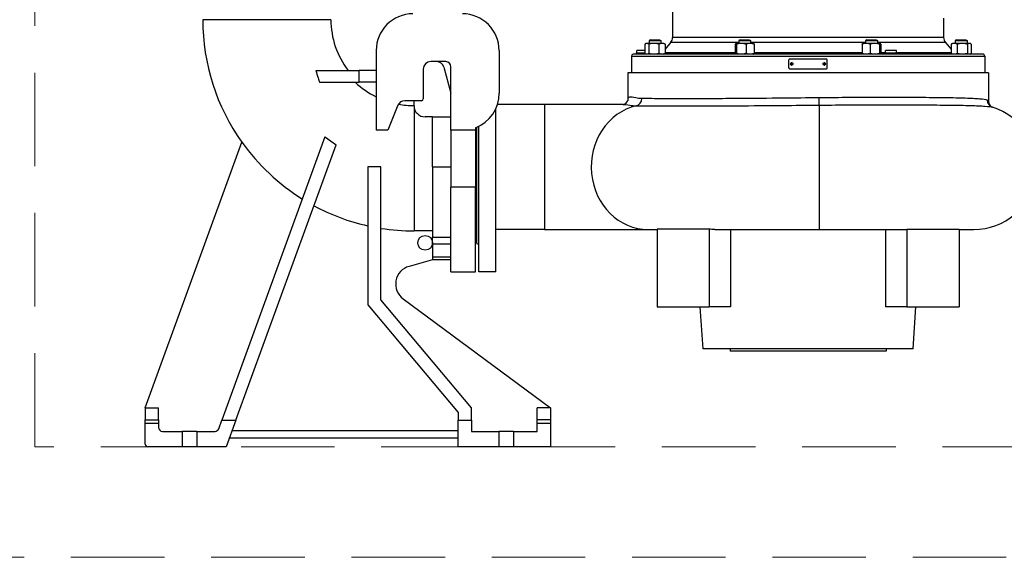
# Model space of a CAD drawing. Header units: millimetres. Extents: x -3789 to 8091, y -6405 to 1995.
# Tile 31 of 48: x 1161 to 2498, y -1287 to -557. Entities that reach past the tile are written whole.
import ezdxf

# ---------------------------------------------------------------- set-up
doc = ezdxf.new("R2010")
doc.units = ezdxf.units.MM
doc.header["$LTSCALE"] = 20
doc.linetypes.add('HIDDEN', pattern=[9.525, 6.35, -3.175])
doc.layers.add('01-LINIE-025', color=1, linetype='CONTINUOUS')
doc.layers.add('02-LINIE-035', color=2, linetype='CONTINUOUS')
doc.layers.add('03-LINIE-050', color=3, linetype='CONTINUOUS', lineweight=13)

# ---------------------------------------------------------------- blocks, each defined once
blk = doc.blocks.new('A$Ce4b8372e')
at = {"layer": '03-LINIE-050', "linetype": 'HIDDEN'}
for p, q in [((741, -764), (741, 0)), ((2291, -764), (741, -764)), ((2441, -914), (591, -914))]:
    blk.add_line(p, q, dxfattribs=at)

msp = doc.modelspace()

# ---------------------------------------------------------------- linework, layer by layer
at = {"layer": '02-LINIE-035'}
for p, q in [((2047.8, -510.2), (2047.8, -581.2)), ((1583.8, -556.9), (1409.8, -556.9)), ((2415.8, -554.7), (2415.8, -581.2)), ((2017.6, -584.2), (2015.9, -585.2)), ((2015.9, -585.2), (2031.9, -585.2)), ((2015.9, -585.2), (2015.9, -589.1)), ((2017.6, -584.2), (2030.2, -584.2)), ((2030.2, -584.2), (2031.9, -585.2)), ((2031.9, -585.2), (2031.9, -589.1)), ((2045.4, -587.6), (2037.6, -596.9)), ((2045.4, -587.6), (2137.7, -587.6)), ((2415.8, -581.2), (2047.8, -581.2)), ((2139.4, -584.2), (2137.7, -585.2)), ((2137.7, -585.2), (2153.7, -585.2)), ((2137.7, -585.2), (2137.7, -589.1)), ((2139.4, -584.2), (2151.9, -584.2)), ((2151.9, -584.2), (2153.7, -585.2)), ((2153.7, -585.2), (2153.7, -589.1)), ((2153.7, -587.6), (2309.9, -587.6)), ((2311.6, -584.2), (2309.9, -585.2)), ((2309.9, -585.2), (2325.9, -585.2)), ((2309.9, -585.2), (2309.9, -589.1)), ((2311.6, -584.2), (2324.2, -584.2)), ((2324.2, -584.2), (2325.9, -585.2)), ((2325.9, -585.2), (2325.9, -589.1)), ((2325.9, -587.6), (2418.1, -587.6)), ((2418.1, -587.6), (2425.9, -596.9)), ((2433.4, -584.2), (2431.7, -585.2)), ((2431.7, -585.2), (2447.7, -585.2)), ((2431.7, -585.2), (2431.7, -589.1)), ((2433.4, -584.2), (2445.9, -584.2)), ((2445.9, -584.2), (2447.7, -585.2)), ((2447.7, -585.2), (2447.7, -589.1)), ((1645.3, -598.9), (1645.3, -706.9)), ((1812.3, -598.9), (1812.3, -656.9)), ((2010.2, -598.9), (1999.3, -598.9)), ((1999.3, -602.1), (1999.3, -598.9)), ((2010.2, -590.2), (2010.2, -602.9)), ((2011.9, -589.1), (2010.9, -589.7)), ((2012.8, -589.1), (2011.9, -589.1)), ((2022.3, -589.1), (2012.8, -589.1)), ((2015.5, -590.2), (2015.5, -602.9)), ((2033.4, -589.1), (2022.3, -589.1)), ((2029.2, -590.2), (2029.2, -602.9)), ((2035.9, -589.1), (2033.4, -589.1)), ((2035.9, -589.1), (2036.9, -589.7)), ((2037.6, -590.2), (2037.6, -602.9)), ((2132.9, -590.2), (2132.9, -602.9)), ((2133.7, -589.1), (2133.6, -589.2)), ((2133.8, -589.1), (2133.7, -589.1)), ((2141.1, -589.1), (2133.8, -589.1)), ((2134.7, -590.2), (2134.7, -602.9)), ((2153, -589.1), (2141.1, -589.1)), ((2147.5, -590.2), (2147.5, -602.9)), ((2157.7, -589.1), (2153, -589.1)), ((2157.7, -589.1), (2157.8, -589.2)), ((2158.5, -590.2), (2158.5, -602.9)), ((2305.1, -590.2), (2305.1, -602.9)), ((2305.9, -589.1), (2305.8, -589.2)), ((2310.6, -589.1), (2305.9, -589.1)), ((2322.5, -589.1), (2310.6, -589.1)), ((2316.1, -590.2), (2316.1, -602.9)), ((2329.8, -589.1), (2322.5, -589.1)), ((2328.9, -590.2), (2328.9, -602.9)), ((2329.9, -589.1), (2329.8, -589.1)), ((2329.9, -589.1), (2330, -589.2)), ((2330.7, -590.2), (2330.7, -602.9)), ((2351.8, -598.9), (2336.8, -598.9)), ((2336.8, -602.1), (2336.8, -598.9)), ((2351.8, -602.1), (2351.8, -598.9)), ((2425.9, -590.2), (2425.9, -602.9)), ((2427.7, -589.1), (2426.7, -589.7)), ((2430.1, -589.1), (2427.7, -589.1)), ((2441.2, -589.1), (2430.1, -589.1)), ((2434.3, -590.2), (2434.3, -602.9)), ((2450.7, -589.1), (2441.2, -589.1)), ((2448.1, -590.2), (2448.1, -602.9)), ((2451.7, -589.1), (2450.7, -589.1)), ((2451.7, -589.1), (2452.7, -589.7)), ((2453.4, -590.2), (2453.4, -602.9)), ((1739.8, -613.9), (1719.3, -613.9)), ((1731.5, -613.9), (1731.6, -614.8)), ((1991.8, -606.4), (2471.8, -606.4)), ((1991.8, -606.4), (1991.8, -628.9)), ((2469.3, -603.9), (1994.3, -603.9)), ((1998.8, -602.1), (2010.2, -602.1)), ((1998.8, -603.9), (1998.8, -602.1)), ((2011.9, -603.9), (2010.9, -603.4)), ((2035.9, -603.9), (2036.9, -603.4)), ((2132.9, -602.1), (2037.6, -602.1)), ((2133.7, -603.9), (2133.6, -603.9)), ((2157.7, -603.9), (2157.8, -603.9)), ((2305.1, -602.1), (2158.5, -602.1)), ((2205.7, -622.5), (2205.7, -611.5)), ((2256.7, -610.5), (2206.7, -610.5)), ((2257.7, -622.5), (2257.7, -611.5)), ((2305.9, -603.9), (2305.8, -603.9)), ((2329.9, -603.9), (2330, -603.9)), ((2336.3, -602.1), (2330.7, -602.1)), ((2336.3, -602.1), (2352.3, -602.1)), ((2336.3, -603.9), (2336.3, -602.1)), ((2425.9, -602.1), (2352.3, -602.1)), ((2352.3, -603.9), (2352.3, -602.1)), ((2427.7, -603.9), (2426.7, -603.4)), ((2451.7, -603.9), (2452.7, -603.4)), ((2471.8, -606.4), (2471.8, -628.9)), ((1563.5, -625.9), (1622.2, -625.9)), ((1645.3, -625.9), (1622.2, -625.9)), ((1622.2, -641.9), (1622.2, -625.9)), ((1709.3, -623.9), (1709.3, -664.4)), ((1737.2, -621.3), (1746.8, -656.9)), ((1746.8, -706.9), (1746.8, -620.9)), ((2206.7, -623.5), (2256.7, -623.5)), ((2476.8, -628.9), (1986.8, -628.9)), ((1986.8, -628.9), (1986.8, -666.7)), ((2476.8, -628.9), (2476.8, -667.4)), ((1568.2, -641.9), (1622.2, -641.9)), ((1645.3, -641.9), (1622.2, -641.9)), ((1706.8, -666.9), (1684.1, -666.9)), ((1696.8, -673.9), (1696.8, -666.9)), ((1674.8, -673.2), (1661.3, -706.9)), ((1696.8, -673.9), (1696.8, -843.8)), ((1807.8, -899.4), (1807.8, -677.7)), ((1873.7, -671.9), (1810, -671.9)), ((1873.7, -671.9), (1873.7, -841.9)), ((1980.4, -671.9), (1873.7, -671.9)), ((2246.8, -672.9), (2246.8, -841.9)), ((1721.8, -688.9), (1711.8, -688.9)), ((1721.8, -756.9), (1721.8, -688.9)), ((1721.8, -688.9), (1746.8, -688.9)), ((1661.3, -706.9), (1645.3, -706.9)), ((1746.8, -706.9), (1746.8, -784.3)), ((1780.3, -706.9), (1746.8, -706.9)), ((1780.3, -703.6), (1780.3, -706.9)), ((1780.3, -706.9), (1780.3, -784.3)), ((1781.8, -860.7), (1781.8, -703)), ((1784.8, -899.4), (1784.8, -701.6)), ((1575.8, -716.2), (1435.7, -1100.9)), ((1331.8, -1083.9), (1463.1, -723.2)), ((1454.9, -1100.9), (1591.1, -726.7)), ((1651.8, -756.9), (1633.8, -756.9)), ((1633.8, -756.9), (1633.8, -943.9)), ((1651.8, -937.3), (1651.8, -756.9)), ((1721.8, -756.9), (1721.8, -852.9)), ((1721.8, -756.9), (1746.8, -756.9)), ((1746.8, -899.4), (1746.8, -784.3)), ((1780.3, -784.3), (1746.8, -784.3)), ((1780.3, -899.4), (1780.3, -784.3)), ((1873.7, -841.9), (1807.8, -841.9)), ((1873.7, -841.9), (2014.7, -841.9)), ((2014.7, -841.9), (2026.8, -841.9)), ((2026.8, -841.2), (2026.8, -946.9)), ((2097.5, -841.2), (2097.5, -946.9)), ((2105.3, -841.9), (2246.8, -841.9)), ((2126.6, -841.9), (2126.6, -946.9)), ((2246.8, -841.9), (2364.8, -841.9)), ((2337, -841.9), (2337, -946.9)), ((2366, -841.9), (2366, -946.9)), ((2436.7, -841.7), (2436.7, -946.9)), ((2436.7, -841.9), (2456.8, -841.9)), ((1721.8, -843.8), (1696.8, -843.8)), ((1746.8, -852.9), (1721.8, -852.9)), ((1721.8, -861.5), (1721.8, -852.9)), ((1721.8, -861.5), (1746.8, -861.5)), ((1721.8, -861.5), (1721.8, -878.9)), ((1781.8, -860.7), (1784.8, -862.4)), ((1721.8, -878.9), (1746.8, -878.9)), ((1721.8, -878.9), (1721.8, -882.8)), ((1721.8, -882.9), (1690, -891.9)), ((1721.8, -882.8), (1721.8, -882.9)), ((1746.8, -882.9), (1721.8, -882.9)), ((1746.8, -899.4), (1780.3, -899.4)), ((1807.8, -899.4), (1784.8, -899.4)), ((1633.8, -943.9), (1756.8, -1090.5)), ((1774.8, -1083.9), (1651.8, -937.3)), ((1681.9, -936), (1881.8, -1083.9)), ((2026.8, -946.9), (2097.5, -946.9)), ((2089.3, -1003.9), (2085.2, -946.9)), ((2126.6, -946.9), (2097.5, -946.9)), ((2366, -946.9), (2337, -946.9)), ((2366, -946.9), (2436.7, -946.9)), ((2374.3, -1003.9), (2378.3, -946.9)), ((2374.3, -1003.9), (2089.3, -1003.9)), ((2125.8, -1003.9), (2125.8, -1006.9)), ((2337.8, -1006.9), (2125.8, -1006.9)), ((2337.8, -1003.9), (2337.8, -1006.9)), ((1331.8, -1083.9), (1331.8, -1100.4)), ((1331.8, -1083.9), (1349.8, -1083.9)), ((1349.8, -1100.4), (1349.8, -1083.9)), ((1756.8, -1090.5), (1756.8, -1100.9)), ((1774.8, -1100.9), (1774.8, -1083.9)), ((1881.8, -1083.9), (1863.8, -1083.9)), ((1863.8, -1100.4), (1863.8, -1083.9)), ((1881.8, -1083.9), (1881.8, -1100.4)), ((1331.8, -1105.3), (1331.8, -1100.4)), ((1331.8, -1100.4), (1349.8, -1100.4)), ((1331.8, -1133.3), (1331.8, -1105.3)), ((1349.8, -1105.3), (1331.8, -1105.3)), ((1349.8, -1100.4), (1349.8, -1105.3)), ((1349.8, -1105.3), (1349.8, -1110.5)), ((1431.6, -1112.4), (1435.7, -1100.9)), ((1435.7, -1100.9), (1454.9, -1100.9)), ((1454.9, -1100.9), (1441.8, -1136.9)), ((1756.8, -1100.9), (1774.8, -1100.9)), ((1756.8, -1136.9), (1756.8, -1100.9)), ((1774.8, -1100.9), (1774.8, -1115.9)), ((1863.8, -1105.3), (1863.8, -1100.4)), ((1881.8, -1100.4), (1863.8, -1100.4)), ((1881.8, -1105.3), (1863.8, -1105.3)), ((1863.8, -1115.9), (1863.8, -1105.3)), ((1881.8, -1100.4), (1881.8, -1105.3)), ((1881.8, -1105.3), (1881.8, -1136.9)), ((1355.2, -1115.9), (1381.8, -1115.9)), ((1381.8, -1115.9), (1381.8, -1136.9)), ((1401.8, -1115.9), (1381.8, -1115.9)), ((1401.8, -1115.9), (1426.5, -1115.9)), ((1401.8, -1115.9), (1401.8, -1136.9)), ((1449.8, -1114.9), (1756.8, -1114.9)), ((1774.8, -1115.9), (1811.8, -1115.9)), ((1831.8, -1115.9), (1811.8, -1115.9)), ((1811.8, -1115.9), (1811.8, -1136.9)), ((1831.8, -1115.9), (1863.8, -1115.9)), ((1831.8, -1115.9), (1831.8, -1136.9)), ((1446.2, -1124.9), (1756.8, -1124.9)), ((1381.8, -1136.9), (1335.4, -1136.9)), ((1401.8, -1136.9), (1381.8, -1136.9)), ((1441.8, -1136.9), (1401.8, -1136.9)), ((1811.8, -1136.9), (1756.8, -1136.9)), ((1831.8, -1136.9), (1811.8, -1136.9)), ((1881.8, -1136.9), (1831.8, -1136.9))]:
    msp.add_line(p, q, dxfattribs=at)
msp.add_circle((1711.8, -859.9), 10, dxfattribs=at)
for centre, radius, start, end in [((1696.8, -556.9), 287, 180, 215.4553), ((1696.8, -556.9), 113, 180, 217.6343), ((1695.3, -598.9), 50, 90, 180), ((1762.3, -598.9), 50, 0, 90), ((2037.8, -581.2), 10, 320, 0), ((2425.8, -581.2), 10, 180, 220), ((1719.3, -623.9), 10, 90, 180), ((1727.6, -623.9), 10, 15, 90), ((1739.8, -620.9), 7, 0, 90), ((1994.3, -606.4), 2.5, 90, 180), ((2469.3, -606.4), 2.5, 0, 90), ((1696.8, -556.9), 116.7, 226.7654, 243.8056), ((1684.1, -676.9), 10, 90, 158.1986), ((1706.8, -664.4), 2.5, 270, 0), ((1762.3, -656.9), 50, 291.1002, 0), ((1696.8, -556.9), 116.7, 259.5187, 270), ((1711.8, -673.9), 15, 180, 270), ((2456.8, -756.9), 85, 270, 72.7136), ((1696.8, -556.9), 200, 232.7675, 238.0973), ((1696.8, -556.9), 286.9, 215.4355, 238.0798), ((1696.8, -556.9), 286.9, 241.7322, 257.3132), ((1696.8, -556.9), 286.9, 260.9746, 270), ((1696.8, -915.9), 25, 105.7066, 233.4987), ((1355.2, -1110.5), 5.4, 180, 270), ((1426.5, -1110.5), 5.4, 270, 340), ((1335.4, -1133.3), 3.6, 180, 270)]:
    msp.add_arc(centre, radius, start, end, dxfattribs=at)
for centre, major_axis, ratio, start_param, end_param in [((2210.4, -616.9), (0, -1.53), 0.995802, 3.323423, 6.101355), ((2253.2, -616.9), (0, -1.53), 0.995802, 0.18183, 2.959762), ((1996.8, -664), (-0.16, -10), 0.921666, 0.224172, 1.585517), ((2246.8, -663.1), (0.09, -10), 0.058821, 4.711851, 6.129063), ((2485, -666.2), (-2.97, -9.55), 0.992391, 5.011934, 6.283185), ((2014.7, -756.9), (0, -85), 0.909988, 3.351134, 6.283185), ((2364.8, -753.9), (0, -88.1), 0.707107, 6.283181, 6.303075)]:
    msp.add_ellipse(centre, major_axis=major_axis, ratio=ratio, start_param=start_param, end_param=end_param, dxfattribs=at)
for points, weights in [([(2012.8, -589.1), (2011.6, -589.1), (2010.2, -590.2)], [2.14026679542, 2.14026679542, 1.98660255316]), ([(2015.5, -590.2), (2014, -589.1), (2012.8, -589.1)], [1.98660255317, 2.14026679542, 2.14026679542]), ([(2022.3, -589.1), (2019.1, -589.1), (2015.5, -590.2)], [2.14026679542, 2.14026679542, 1.98660255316]), ([(2029.2, -590.2), (2025.5, -589.1), (2022.3, -589.1)], [1.98660255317, 2.14026679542, 2.14026679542]), ([(2033.4, -589.1), (2031.5, -589.1), (2029.2, -590.2)], [2.14026679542, 2.14026679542, 1.98660255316]), ([(2037.6, -590.2), (2035.4, -589.1), (2033.4, -589.1)], [1.98660255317, 2.14026679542, 2.14026679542]), ([(2036.9, -589.7), (2037.3, -589.9), (2037.6, -590.2)], [2.05598370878, 2.02646303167, 1.98660255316]), ([(2133.8, -589.1), (2133.4, -589.1), (2132.9, -590.2)], [2.14026679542, 2.14026679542, 1.98660255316]), ([(2134.7, -590.2), (2134.2, -589.1), (2133.8, -589.1)], [1.98660255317, 2.14026679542, 2.14026679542]), ([(2141.1, -589.1), (2138.1, -589.1), (2134.7, -590.2)], [2.14026679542, 2.14026679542, 1.98660255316]), ([(2147.5, -590.2), (2144, -589.1), (2141.1, -589.1)], [1.98660255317, 2.14026679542, 2.14026679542]), ([(2153, -589.1), (2150.4, -589.1), (2147.5, -590.2)], [2.14026679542, 2.14026679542, 1.98660255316]), ([(2158.5, -590.2), (2155.5, -589.1), (2153, -589.1)], [1.98660255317, 2.14026679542, 2.14026679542]), ([(2157.8, -589.2), (2158.1, -589.4), (2158.5, -590.2)], [2.13119905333, 2.10293868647, 1.98660255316]), ([(2310.6, -589.1), (2308, -589.1), (2305.1, -590.2)], [2.14026679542, 2.14026679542, 1.98660255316]), ([(2305.1, -590.2), (2305.5, -589.4), (2305.8, -589.2)], [1.98660255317, 2.10241879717, 2.13094471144]), ([(2316.1, -590.2), (2313.1, -589.1), (2310.6, -589.1)], [1.98660255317, 2.14026679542, 2.14026679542]), ([(2322.5, -589.1), (2319.5, -589.1), (2316.1, -590.2)], [2.14026679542, 2.14026679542, 1.98660255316]), ([(2328.9, -590.2), (2325.4, -589.1), (2322.5, -589.1)], [1.98660255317, 2.14026679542, 2.14026679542]), ([(2329.8, -589.1), (2329.4, -589.1), (2328.9, -590.2)], [2.14026679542, 2.14026679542, 1.98660255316]), ([(2330.7, -590.2), (2330.2, -589.1), (2329.8, -589.1)], [1.98660255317, 2.14026679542, 2.14026679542]), ([(2430.1, -589.1), (2428.2, -589.1), (2425.9, -590.2)], [2.14026679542, 2.14026679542, 1.98660255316]), ([(2425.9, -590.2), (2426.3, -589.9), (2426.7, -589.7)], [1.98660255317, 2.02592488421, 2.05518471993]), ([(2434.3, -590.2), (2432.1, -589.1), (2430.1, -589.1)], [1.98660255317, 2.14026679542, 2.14026679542]), ([(2441.2, -589.1), (2438, -589.1), (2434.3, -590.2)], [2.14026679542, 2.14026679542, 1.98660255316]), ([(2448.1, -590.2), (2444.4, -589.1), (2441.2, -589.1)], [1.98660255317, 2.14026679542, 2.14026679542]), ([(2450.7, -589.1), (2449.5, -589.1), (2448.1, -590.2)], [2.14026679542, 2.14026679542, 1.98660255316]), ([(2453.4, -590.2), (2452, -589.1), (2450.7, -589.1)], [1.98660255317, 2.14026679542, 2.14026679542]), ([(2012.8, -603.9), (2011.6, -603.9), (2010.2, -602.9)], [2.1402667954, 2.1402667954, 1.98660255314]), ([(2015.5, -602.9), (2014, -603.9), (2012.8, -603.9)], [1.98660255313, 2.1402667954, 2.1402667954]), ([(2022.3, -603.9), (2019.1, -603.9), (2015.5, -602.9)], [2.1402667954, 2.1402667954, 1.98660255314]), ([(2029.2, -602.9), (2025.5, -603.9), (2022.3, -603.9)], [1.98660255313, 2.1402667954, 2.1402667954]), ([(2033.4, -603.9), (2031.5, -603.9), (2029.2, -602.9)], [2.1402667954, 2.1402667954, 1.98660255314]), ([(2037.6, -602.9), (2035.4, -603.9), (2033.4, -603.9)], [1.98660255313, 2.1402667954, 2.1402667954]), ([(2036.9, -603.4), (2037.3, -603.2), (2037.6, -602.9)], [2.05598370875, 2.02646303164, 1.98660255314]), ([(2133.8, -603.9), (2133.4, -603.9), (2132.9, -602.9)], [2.1402667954, 2.1402667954, 1.98660255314]), ([(2134.7, -602.9), (2134.2, -603.9), (2133.8, -603.9)], [1.98660255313, 2.1402667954, 2.1402667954]), ([(2141.1, -603.9), (2138.1, -603.9), (2134.7, -602.9)], [2.1402667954, 2.1402667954, 1.98660255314]), ([(2147.5, -602.9), (2144, -603.9), (2141.1, -603.9)], [1.98660255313, 2.1402667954, 2.1402667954]), ([(2153, -603.9), (2150.4, -603.9), (2147.5, -602.9)], [2.1402667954, 2.1402667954, 1.98660255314]), ([(2158.5, -602.9), (2155.5, -603.9), (2153, -603.9)], [1.98660255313, 2.1402667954, 2.1402667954]), ([(2157.8, -603.9), (2158.1, -603.7), (2158.5, -602.9)], [2.1311990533, 2.10293868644, 1.98660255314]), ([(2310.6, -603.9), (2308, -603.9), (2305.1, -602.9)], [2.1402667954, 2.1402667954, 1.98660255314]), ([(2305.1, -602.9), (2305.5, -603.7), (2305.8, -603.9)], [1.98660255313, 2.10241879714, 2.13094471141]), ([(2316.1, -602.9), (2313.1, -603.9), (2310.6, -603.9)], [1.98660255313, 2.1402667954, 2.1402667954]), ([(2322.5, -603.9), (2319.5, -603.9), (2316.1, -602.9)], [2.1402667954, 2.1402667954, 1.98660255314]), ([(2328.9, -602.9), (2325.4, -603.9), (2322.5, -603.9)], [1.98660255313, 2.1402667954, 2.1402667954]), ([(2329.8, -603.9), (2329.4, -603.9), (2328.9, -602.9)], [2.1402667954, 2.1402667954, 1.98660255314]), ([(2330.7, -602.9), (2330.2, -603.9), (2329.8, -603.9)], [1.98660255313, 2.1402667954, 2.1402667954]), ([(2430.1, -603.9), (2428.2, -603.9), (2425.9, -602.9)], [2.1402667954, 2.1402667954, 1.98660255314]), ([(2425.9, -602.9), (2426.3, -603.1), (2426.7, -603.4)], [1.98660255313, 2.02592488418, 2.05518471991]), ([(2434.3, -602.9), (2432.1, -603.9), (2430.1, -603.9)], [1.98660255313, 2.1402667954, 2.1402667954]), ([(2441.2, -603.9), (2438, -603.9), (2434.3, -602.9)], [2.1402667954, 2.1402667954, 1.98660255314]), ([(2448.1, -602.9), (2444.4, -603.9), (2441.2, -603.9)], [1.98660255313, 2.1402667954, 2.1402667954]), ([(2450.7, -603.9), (2449.5, -603.9), (2448.1, -602.9)], [2.1402667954, 2.1402667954, 1.98660255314]), ([(2453.4, -602.9), (2452, -603.9), (2450.7, -603.9)], [1.98660255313, 2.1402667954, 2.1402667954])]:
    msp.add_rational_spline(points, weights, degree=2, dxfattribs=at)
for points, knots in [([(2206.7, -610.5), (2206.6, -610.5), (2206.5, -610.5), (2206.4, -610.5), (2206.2, -610.6), (2206.1, -610.6), (2206.1, -610.7), (2206, -610.7), (2205.9, -610.8), (2205.8, -610.9), (2205.8, -611), (2205.7, -611.1), (2205.7, -611.2), (2205.7, -611.3), (2205.7, -611.4), (2205.7, -611.5)], [0, 0, 0, 0, 0.21494, 0.21494, 0.21494, 0.42988, 0.42988, 0.42988, 0.644819, 0.644819, 0.644819, 0.859759, 0.859759, 0.859759, 1, 1, 1, 1]), ([(2257.7, -611.5), (2257.7, -611.3), (2257.6, -611.2), (2257.6, -611.1), (2257.6, -611), (2257.5, -610.9), (2257.4, -610.8), (2257.4, -610.7), (2257.3, -610.7), (2257.2, -610.6), (2257.1, -610.6), (2257, -610.5), (2256.9, -610.5), (2256.8, -610.5), (2256.7, -610.5), (2256.7, -610.5)], [0, 0, 0, 0, 0.21494, 0.21494, 0.21494, 0.42988, 0.42988, 0.42988, 0.64482, 0.64482, 0.64482, 0.85976, 0.85976, 0.85976, 1, 1, 1, 1]), ([(1563.5, -625.9), (1564.4, -629.3), (1565.4, -632.7), (1567, -638), (1567.6, -640), (1568.2, -641.9)], [-95.758947, -95.758947, -95.758947, -95.758947, -94.782036, -94.782036, -94.205495, -94.205495, -94.205495, -94.205495]), ([(2205.7, -622.5), (2205.7, -622.6), (2205.7, -622.7), (2205.7, -622.8), (2205.8, -622.9), (2205.8, -623), (2205.9, -623.1), (2206, -623.2), (2206.1, -623.2), (2206.2, -623.3), (2206.2, -623.4), (2206.4, -623.4), (2206.5, -623.4), (2206.5, -623.5), (2206.6, -623.5), (2206.7, -623.5)], [0, 0, 0, 0, 0.21494, 0.21494, 0.21494, 0.42988, 0.42988, 0.42988, 0.64482, 0.64482, 0.64482, 0.85976, 0.85976, 0.85976, 1, 1, 1, 1]), ([(2209.7, -615.4), (2209.5, -615.4), (2209.3, -615.4), (2208.9, -615.6), (2208.7, -615.7), (2208.4, -616), (2208.3, -616.2), (2208.1, -616.5), (2208.1, -616.8), (2208.1, -617), (2208.1, -617.2), (2208.1, -617.4), (2208.3, -617.8), (2208.4, -617.9), (2208.7, -618.2), (2208.9, -618.4), (2209.3, -618.5), (2209.5, -618.6), (2209.9, -618.6), (2210.1, -618.5), (2210.5, -618.4), (2210.7, -618.2), (2210.9, -617.9), (2211.1, -617.8), (2211.2, -617.4), (2211.3, -617.2), (2211.3, -616.8), (2211.2, -616.5), (2211.1, -616.2), (2210.9, -616), (2210.7, -615.7), (2210.5, -615.6), (2210.1, -615.4), (2209.9, -615.4), (2209.7, -615.4)], [0.7232407, 0.7232407, 0.7232407, 0.7232407, 0.7835108, 0.7835108, 0.8437809, 0.8437809, 0.9040509, 0.9040509, 0.964321, 0.964321, 0.964321, 1.0245911, 1.0245911, 1.0848611, 1.0848611, 1.1451312, 1.1451312, 1.2054012, 1.2054012, 1.2656713, 1.2656713, 1.3259414, 1.3259414, 1.3862114, 1.3862114, 1.4464815, 1.4464815, 1.5067516, 1.5067516, 1.5670216, 1.5670216, 1.6272917, 1.6272917, 1.6875617, 1.6875617, 1.6875617, 1.6875617]), ([(2209.7, -615.4), (2209.5, -615.4), (2209.3, -615.4), (2208.9, -615.6), (2208.7, -615.7), (2208.4, -616), (2208.3, -616.2), (2208.2, -616.5), (2208.1, -616.8), (2208.1, -617.2), (2208.2, -617.4), (2208.3, -617.8), (2208.4, -617.9), (2208.7, -618.2), (2208.9, -618.4), (2209.3, -618.5), (2209.5, -618.6), (2209.7, -618.6)], [0.2426943, 0.2426943, 0.2426943, 0.2426943, 0.3013503, 0.3013503, 0.3616204, 0.3616204, 0.4218904, 0.4218904, 0.4821605, 0.4821605, 0.5424306, 0.5424306, 0.6027006, 0.6027006, 0.6629707, 0.6629707, 0.7216267, 0.7216267, 0.7216267, 0.7216267]), ([(2208.3, -616.9), (2208.3, -616.8), (2208.3, -616.6), (2208.4, -616.4), (2208.4, -616.3), (2208.5, -616.1), (2208.6, -616), (2208.7, -615.8), (2208.9, -615.7), (2209, -615.6), (2209.2, -615.5), (2209.3, -615.5), (2209.5, -615.4), (2209.6, -615.4), (2209.8, -615.4), (2210, -615.4), (2210.1, -615.4), (2210.2, -615.4), (2210.2, -615.5)], [0, 0, 0, 0, 0.0537037, 0.0537037, 0.0537037, 0.1074074, 0.1074074, 0.1074074, 0.1611117, 0.1611117, 0.1611117, 0.2148165, 0.2148165, 0.2148165, 0.2685206, 0.2685206, 0.2685206, 0.2955502, 0.2955502, 0.2955502, 0.2955502]), ([(2210.8, -618.1), (2210.8, -618.1), (2210.8, -618.1), (2210.8, -618.1), (2210.6, -618.2), (2210.5, -618.3), (2210.3, -618.4), (2210.1, -618.4), (2210, -618.5), (2209.8, -618.5), (2209.6, -618.5), (2209.5, -618.4), (2209.3, -618.4), (2209.1, -618.3), (2209, -618.2), (2208.9, -618.1), (2208.7, -618), (2208.6, -617.9), (2208.5, -617.7), (2208.4, -617.6), (2208.4, -617.4), (2208.3, -617.2), (2208.3, -617.1), (2208.3, -617), (2208.3, -616.9)], [0.6383555, 0.6383555, 0.6383555, 0.6383555, 0.6444478, 0.6444478, 0.6444478, 0.6981526, 0.6981526, 0.6981526, 0.751857, 0.751857, 0.751857, 0.8055605, 0.8055605, 0.8055605, 0.8592639, 0.8592639, 0.8592639, 0.9129683, 0.9129683, 0.9129683, 0.9666731, 0.9666731, 0.9666731, 1, 1, 1, 1]), ([(2253.7, -615.4), (2253.5, -615.4), (2253.3, -615.4), (2252.9, -615.6), (2252.7, -615.7), (2252.4, -616), (2252.3, -616.2), (2252.1, -616.5), (2252.1, -616.8), (2252.1, -617), (2252.1, -617.2), (2252.1, -617.4), (2252.3, -617.8), (2252.4, -617.9), (2252.7, -618.2), (2252.9, -618.4), (2253.3, -618.5), (2253.5, -618.6), (2253.9, -618.6), (2254.1, -618.5), (2254.5, -618.4), (2254.7, -618.2), (2254.9, -617.9), (2255.1, -617.8), (2255.2, -617.4), (2255.3, -617.2), (2255.3, -616.8), (2255.2, -616.5), (2255.1, -616.2), (2254.9, -616), (2254.7, -615.7), (2254.5, -615.6), (2254.1, -615.4), (2253.9, -615.4), (2253.7, -615.4)], [0.7232407, 0.7232407, 0.7232407, 0.7232407, 0.7835108, 0.7835108, 0.8437809, 0.8437809, 0.9040509, 0.9040509, 0.964321, 0.964321, 0.964321, 1.0245911, 1.0245911, 1.0848611, 1.0848611, 1.1451312, 1.1451312, 1.2054012, 1.2054012, 1.2656713, 1.2656713, 1.3259414, 1.3259414, 1.3862114, 1.3862114, 1.4464815, 1.4464815, 1.5067516, 1.5067516, 1.5670216, 1.5670216, 1.6272917, 1.6272917, 1.6875617, 1.6875617, 1.6875617, 1.6875617]), ([(2252.2, -616.9), (2252.2, -616.8), (2252.3, -616.6), (2252.3, -616.4), (2252.4, -616.3), (2252.5, -616.1), (2252.6, -616), (2252.7, -615.8), (2252.8, -615.7), (2252.9, -615.6), (2253.1, -615.5), (2253.3, -615.5), (2253.4, -615.4), (2253.6, -615.4), (2253.8, -615.4), (2253.9, -615.4), (2254.1, -615.4), (2254.2, -615.5), (2254.4, -615.5)], [0, 0, 0, 0, 0.0537037, 0.0537037, 0.0537037, 0.1074074, 0.1074074, 0.1074074, 0.1611117, 0.1611117, 0.1611117, 0.2148165, 0.2148165, 0.2148165, 0.2685206, 0.2685206, 0.2685206, 0.315458, 0.315458, 0.315458, 0.315458]), ([(2255, -617.8), (2254.9, -617.9), (2254.8, -618), (2254.7, -618.1), (2254.6, -618.2), (2254.4, -618.3), (2254.2, -618.4), (2254.1, -618.4), (2253.9, -618.5), (2253.7, -618.5), (2253.6, -618.5), (2253.4, -618.4), (2253.2, -618.4), (2253.1, -618.3), (2252.9, -618.2), (2252.8, -618.1), (2252.7, -618), (2252.5, -617.9), (2252.5, -617.7), (2252.4, -617.6), (2252.3, -617.4), (2252.3, -617.2), (2252.2, -617.1), (2252.2, -617), (2252.2, -616.9)], [0.6000779, 0.6000779, 0.6000779, 0.6000779, 0.6444478, 0.6444478, 0.6444478, 0.6981526, 0.6981526, 0.6981526, 0.751857, 0.751857, 0.751857, 0.8055605, 0.8055605, 0.8055605, 0.8592639, 0.8592639, 0.8592639, 0.9129683, 0.9129683, 0.9129683, 0.9666731, 0.9666731, 0.9666731, 1, 1, 1, 1]), ([(2254.4, -615.5), (2254.3, -615.5), (2254.3, -615.5), (2254.1, -615.4), (2253.9, -615.4), (2253.7, -615.4)], [0.16954798, 0.16954798, 0.16954798, 0.16954798, 0.18081019, 0.18081019, 0.23948255, 0.23948255, 0.23948255, 0.23948255]), ([(2253.7, -618.6), (2253.9, -618.6), (2254.1, -618.5), (2254.4, -618.4), (2254.6, -618.2), (2254.8, -618), (2254.9, -617.9), (2255, -617.8)], [0.7248385, 0.7248385, 0.7248385, 0.7248385, 0.7835108, 0.7835108, 0.8437809, 0.8437809, 0.8770201, 0.8770201, 0.8770201, 0.8770201]), ([(2254.3, -615.5), (2254.5, -615.6), (2254.6, -615.7), (2254.7, -615.8), (2254.9, -616), (2255, -616.1), (2255.1, -616.3), (2255.1, -616.4), (2255.2, -616.6), (2255.2, -616.8), (2255.2, -617), (2255.2, -617.2), (2255.2, -617.3), (2255.1, -617.5), (2255, -617.7), (2255, -617.8), (2255, -617.8), (2255, -617.8), (2255, -617.8)], [0.324579, 0.324579, 0.324579, 0.324579, 0.3759272, 0.3759272, 0.3759272, 0.4296318, 0.4296318, 0.4296318, 0.4833365, 0.4833365, 0.4833365, 0.5370402, 0.5370402, 0.5370402, 0.5907433, 0.5907433, 0.5907433, 0.5908464, 0.5908464, 0.5908464, 0.5908464]), ([(2256.7, -623.5), (2256.8, -623.5), (2256.9, -623.4), (2257, -623.4), (2257.1, -623.4), (2257.2, -623.3), (2257.3, -623.2), (2257.4, -623.2), (2257.5, -623.1), (2257.5, -623), (2257.6, -622.9), (2257.6, -622.8), (2257.6, -622.7), (2257.7, -622.6), (2257.7, -622.5), (2257.7, -622.5)], [0, 0, 0, 0, 0.21494, 0.21494, 0.21494, 0.42988, 0.42988, 0.42988, 0.644819, 0.644819, 0.644819, 0.859759, 0.859759, 0.859759, 1, 1, 1, 1]), ([(1980.4, -671.9), (1980.5, -671.9), (1981, -671.9), (1982.6, -671.5), (1983.7, -671), (1985.5, -669.4), (1986.1, -668.4), (1986.7, -667.1), (1986.8, -666.7), (1986.8, -666.6), (1986.8, -666.6), (1986.8, -666.6)], [187.058903, 187.058903, 187.058903, 187.058903, 187.923082, 187.923082, 188.787261, 188.787261, 189.65144, 189.65144, 190.515619, 190.515619, 190.63769, 190.63769, 190.63769, 190.63769]), ([(2006, -664), (2002.8, -664), (2000.1, -663.6), (1994, -662.5), (1991.2, -661.7), (1988.6, -662.1), (1987.9, -662.5), (1987.1, -663.9), (1986.9, -665), (1986.8, -666.7), (1986.8, -666.9), (1986.8, -667.2)], [181.169616, 181.169616, 181.169616, 181.169616, 183.683758, 183.683758, 187.625824, 187.625824, 189.362888, 189.362888, 191.099952, 191.099952, 191.379798, 191.379798, 191.379798, 191.379798]), ([(2246.2, -663.1), (2230.1, -663.2), (2214, -663.4), (2177.9, -663.7), (2158, -663.9), (2126.3, -664.1), (2114, -664.2), (2082.2, -664.3), (2064.1, -664.3), (2035.9, -664.3), (2025, -664.2), (2012.3, -664.1), (2009, -664.1), (2006, -664)], [0, 0, 0, 0, 5.024085, 5.024085, 11.387402, 11.387402, 15.712362, 15.712362, 23.062015, 23.062015, 28.978675, 28.978675, 31.396505, 31.396505, 31.396505, 31.396505]), ([(2475.1, -666.2), (2473.2, -665.6), (2469.7, -665.1), (2459.7, -664.2), (2453.1, -663.9), (2437.3, -663.4), (2427.9, -663.2), (2406.8, -662.9), (2395.1, -662.8), (2372.6, -662.7), (2362.3, -662.6), (2331.8, -662.6), (2310.6, -662.6), (2274.8, -662.8), (2260.5, -662.9), (2246.2, -663.1)], [0, 0, 0, 0, 5.043579, 5.043579, 10.087153, 10.087153, 15.133132, 15.133132, 20.179107, 20.179107, 24.032386, 24.032386, 31.070692, 31.070692, 35.550274, 35.550274, 35.550274, 35.550274]), ([(2476.8, -667.4), (2476.8, -668.9), (2477.2, -670.4), (2478.3, -672.8), (2479, -673.6), (2480.2, -674.7), (2480.7, -675.1), (2481.4, -675.5), (2481.7, -675.6), (2482, -675.7), (2482, -675.8), (2482, -675.8)], [40.090005, 40.090005, 40.090005, 40.090005, 40.593537, 40.593537, 41.127198, 41.127198, 41.729043, 41.729043, 42.330888, 42.330888, 42.842039, 42.842039, 42.842039, 42.842039]), ([(1980.4, -671.9), (1982.7, -671.9), (1985.8, -672.6), (1992.3, -673.4), (1995.3, -673.7), (1998.6, -673.8)], [-187.058903, -187.058903, -187.058903, -187.058903, -183.683758, -183.683758, -181.169616, -181.169616, -181.169616, -181.169616]), ([(1998.6, -673.8), (2001.8, -673.8), (2005.2, -673.9), (2018.3, -674), (2029.6, -674.1), (2058.7, -674.1), (2077.5, -674.1), (2110.2, -673.9), (2123, -673.9), (2155.7, -673.7), (2176.1, -673.5), (2213.5, -673.2), (2230.2, -673.1), (2246.8, -672.9)], [-31.396505, -31.396505, -31.396505, -31.396505, -28.978675, -28.978675, -23.062015, -23.062015, -15.712362, -15.712362, -11.387402, -11.387402, -5.024085, -5.024085, 0, 0, 0, 0]), ([(2246.8, -672.9), (2261.6, -672.8), (2276.3, -672.7), (2313.5, -672.6), (2335.4, -672.5), (2366.9, -672.6), (2377.6, -672.6), (2400.8, -672.7), (2412.9, -672.8), (2434.6, -673), (2444.1, -673.2), (2460.3, -673.7), (2466.9, -674), (2476.9, -674.8), (2480.3, -675.2), (2482, -675.8)], [-35.550274, -35.550274, -35.550274, -35.550274, -31.070692, -31.070692, -24.032386, -24.032386, -20.179107, -20.179107, -15.133132, -15.133132, -10.087153, -10.087153, -5.043579, -5.043579, 0, 0, 0, 0]), ([(2097.5, -841.2), (2090.5, -841.2), (2083.7, -841.2), (2077.2, -841.2), (2070.7, -841.2), (2064.5, -841.2), (2058.6, -841.2), (2052.7, -841.2), (2047.1, -841.2), (2041.8, -841.2), (2040.5, -841.2), (2039.2, -841.2), (2037.9, -841.2), (2036.6, -841.2), (2035.3, -841.2), (2034.1, -841.2), (2031.6, -841.2), (2029.2, -841.2), (2026.8, -841.2)], [0, 0, 0, 0, 0.0250172, 0.0250172, 0.0250172, 0.0500342, 0.0500342, 0.0500342, 0.0750512, 0.0750512, 0.0750512, 0.0813054, 0.0813054, 0.0813054, 0.0875597, 0.0875597, 0.0875597, 0.1000682, 0.1000682, 0.1000682, 0.1000682]), ([(2105.3, -841.9), (2103.4, -841.9), (2101.4, -841.8), (2098.8, -841.5), (2098.2, -841.4), (2097.5, -841.2)], [-12.685054, -12.685054, -12.685054, -12.685054, -11.880016, -11.880016, -11.630903, -11.630903, -11.630903, -11.630903]), ([(2436.7, -841.7), (2434.2, -841.7), (2431.6, -841.7), (2411.6, -841.9), (2390.3, -841.9), (2366, -841.9)], [64.367966, 64.367966, 64.367966, 64.367966, 65.747255, 65.747255, 74.469552, 74.469552, 74.469552, 74.469552])]:
    msp.add_open_spline(points, degree=3, knots=knots, dxfattribs=at)
for points in [[(2254.3, -615.5), (2254.3, -615.5), (2254.4, -615.5), (2254.4, -615.5)], [(2255, -617.8), (2255, -617.8), (2255, -617.8), (2255, -617.8)], [(2476.8, -667.4), (2476.8, -667), (2476.2, -666.6), (2475.1, -666.2)]]:
    msp.add_open_spline(points, degree=3, dxfattribs=at)

# ---------------------------------------------------------------- block references
at = {"layer": '01-LINIE-025'}
msp.add_blockref('A$Ce4b8372e', (440.8, -372.9), dxfattribs=at)

doc.saveas('drawing.dxf')
